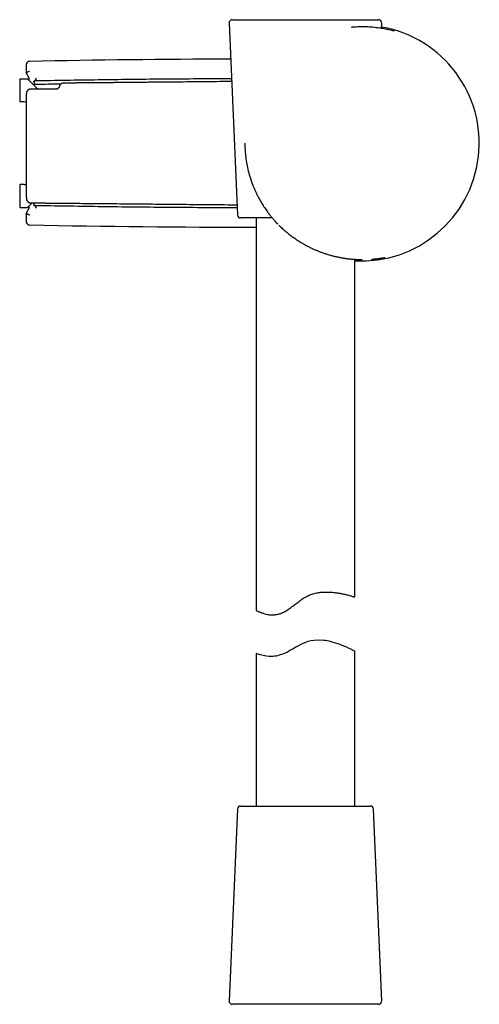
# Model space of a CAD drawing. Header units: millimetres. Extents: x 8 to 615, y 12 to 941.
# Tile 186 of 204: x 520 to 590, y 528 to 678. Entities that reach past the tile are written whole.
import ezdxf

# ---------------------------------------------------------------- set-up
doc = ezdxf.new("R2010")
doc.units = ezdxf.units.MM

msp = doc.modelspace()

# ---------------------------------------------------------------- linework, layer by layer
at = {"color": 7, "linetype": 'Continuous', "lineweight": 30}
for p, q in [((552.09, 678.02), (574.34, 678.02)), ((551.59, 677.5), (552.85, 648.3)), ((574.81, 676.68), (574.84, 677.5)), ((520.72, 671.17), (520.72, 669.92)), ((520.72, 671.17), (520.72, 671.17)), ((519.71, 669.01), (519.71, 665.51)), ((519.71, 669.01), (520.91, 669.01)), ((520.72, 669.92), (520.72, 669.92)), ((521.13, 669.1), (520.72, 669.92)), ((520.91, 669.01), (522.27, 667.66)), ((522.09, 668.14), (521.92, 668.14)), ((522.62, 667.51), (525.49, 667.51)), ((520.41, 665.51), (519.71, 665.51)), ((519.71, 652.91), (519.71, 649.41)), ((520.41, 652.91), (519.71, 652.91)), ((520.91, 649.41), (521.62, 650.12)), ((519.71, 649.41), (520.91, 649.41)), ((520.72, 648.51), (521.13, 649.33)), ((520.72, 648.51), (520.72, 647.25)), ((520.72, 648.51), (520.72, 648.51)), ((557.22, 649.04), (557.49, 648.67)), ((520.72, 647.25), (520.72, 647.25)), ((558.16, 647.82), (553.35, 647.82)), ((555.71, 647.82), (555.71, 588.03)), ((558.67, 647.24), (558.99, 646.9)), ((570.71, 590.08), (570.71, 641.52)), ((570.61, 590.1), (570.71, 590.08)), ((555.71, 581.46), (555.71, 558.22)), ((570.71, 558.22), (570.71, 581.82)), ((553.35, 558.22), (573.08, 558.22)), ((552.85, 557.74), (551.59, 528.54)), ((574.84, 528.54), (573.58, 557.74)), ((574.34, 528.02), (552.09, 528.02))]:
    msp.add_line(p, q, dxfattribs=at)
at = {"color": 7, "linetype": 'Continuous', "lineweight": 30, "flags": 128}
for points in [[(522.08, 668.16), (522.05, 668.21), (522.02, 668.27), (521.99, 668.32), (521.96, 668.36), (521.94, 668.41), (521.92, 668.45), (521.91, 668.49), (521.9, 668.52), (521.89, 668.55), (521.88, 668.58), (521.88, 668.6), (521.88, 668.62), (521.89, 668.64), (521.89, 668.66), (521.9, 668.67), (521.92, 668.68), (521.93, 668.68), (521.95, 668.69)], [(521.95, 649.74), (521.93, 649.74), (521.92, 649.75), (521.9, 649.76), (521.89, 649.77), (521.89, 649.79), (521.88, 649.8), (521.88, 649.83), (521.88, 649.85), (521.89, 649.88), (521.9, 649.91), (521.91, 649.94), (521.92, 649.98), (521.94, 650.02), (521.96, 650.06), (521.99, 650.11)], [(570.71, 581.82), (570.58, 581.89), (570.5, 581.94), (570.4, 581.99), (570.27, 582.05), (570.13, 582.13), (569.87, 582.25), (569.53, 582.41), (569.07, 582.6), (568.49, 582.83), (567.8, 583.06), (567.14, 583.25), (566.83, 583.32), (566.54, 583.38), (566.28, 583.43), (566.03, 583.46), (565.26, 583.5), (564.51, 583.46), (564.03, 583.38), (563.56, 583.27), (563.11, 583.11), (562.83, 582.99), (562.51, 582.83), (562.16, 582.65), (561.77, 582.43), (561.32, 582.17), (560.96, 581.96), (560.77, 581.85), (560.61, 581.76), (560.49, 581.69), (559.86, 581.4), (559.23, 581.19), (558.98, 581.13), (558.74, 581.08), (558.5, 581.05), (558.26, 581.02), (558.03, 581.02), (557.7, 581.03), (557.27, 581.07), (557.03, 581.11), (556.79, 581.15), (556.55, 581.2), (556.32, 581.26), (556.03, 581.35), (555.84, 581.41), (555.71, 581.46), (555.71, 581.46)]]:
    msp.add_lwpolyline(points, dxfattribs=at)
at = {"color": 7, "linetype": 'Continuous', "lineweight": 30}
for centre, radius, start, end in [((552.09, 677.52), 0.5, 90, 182.4813), ((574.34, 677.52), 0.5, 357.5187, 90), ((571.71, 659.21), 17.96, 266.8086, 80.0565), ((559.81, -1376.46), 2048.5, 90.22323, 91.07956), ((521.22, 671.17), 0.5, 91.0796, 179.9857), ((522.62, 668.01), 0.5, 225, 270), ((520.41, 665.01), 0.5, 51.4852, 90), ((520.41, 653.41), 0.5, 270, 308.4583), ((553.35, 648.32), 0.5, 182.4813, 270), ((521.22, 647.25), 0.5, 180.0143, 268.9204), ((559.81, 2694.89), 2048.5, 268.92044, 269.88558), ((553.35, 557.72), 0.5, 90, 177.5187), ((573.08, 557.72), 0.5, 2.4813, 90), ((552.09, 528.52), 0.5, 177.5187, 270), ((574.34, 528.52), 0.5, 270, 2.4813)]:
    msp.add_arc(centre, radius, start, end, dxfattribs=at)
for centre, major_axis, ratio, start_param, end_param in [((521.22, 670.13), (0.5, 0.207), 0.02456, 1.561166, 3.140627), ((521.12, 667.7), (0.01, 1.4), 0.0076, 5.608978, 6.268147), ((521.12, 650.73), (-0.01, 1.4), 0.0076, 3.156631, 3.8158)]:
    msp.add_ellipse(centre, major_axis=major_axis, ratio=ratio, start_param=start_param, end_param=end_param, dxfattribs=at)
for points, knots in [([(570.74, 676.9), (570.67, 676.89), (570.48, 676.88), (570.29, 676.87), (570.17, 676.85), (570.17, 676.85)], [0, 0, 0, 0, 0.376052, 0.996953, 1, 1, 1, 1]), ([(576.62, 676.31), (576.54, 676.33), (576.36, 676.37), (575.9, 676.48), (575.23, 676.62), (574.29, 676.77), (573.27, 676.89), (572.22, 676.93), (571.42, 676.94), (570.91, 676.9), (570.76, 676.89)], [0, 0, 0, 0, 0.108966, 0.23062, 0.390158, 0.549511, 0.711284, 0.832057, 0.950551, 1, 1, 1, 1]), ([(576.72, 676.29), (576.72, 676.29), (576.72, 676.29), (576.72, 676.29), (576.71, 676.29), (576.71, 676.29), (576.71, 676.29), (576.7, 676.29), (576.7, 676.29), (576.69, 676.3), (576.68, 676.3), (576.66, 676.3), (576.65, 676.31), (576.63, 676.31), (576.61, 676.32), (576.59, 676.32), (576.58, 676.32), (576.58, 676.32)], [0, 0, 0, 0, 0.022336, 0.073134, 0.116841, 0.160512, 0.205323, 0.251274, 0.298367, 0.3466, 0.451364, 0.557689, 0.660815, 0.767728, 0.870937, 0.970442, 1, 1, 1, 1]), ([(521.97, 668.69), (521.97, 668.69), (521.99, 668.69), (522.01, 668.71), (522.04, 668.74), (522.07, 668.78), (522.1, 668.83), (522.13, 668.88), (522.17, 668.95), (522.21, 669.02), (522.24, 669.07), (522.26, 669.1), (522.26, 669.1)], [0, 0, 0, 0, 0.10185, 0.206743, 0.308561, 0.4131, 0.519557, 0.628685, 0.743391, 0.861016, 0.992386, 1, 1, 1, 1]), ([(551.95, 669.02), (551.64, 669.02), (549.72, 669.01), (546.18, 668.99), (541.34, 668.96), (536.49, 668.91), (531.65, 668.84), (526.81, 668.77), (523.58, 668.72), (521.97, 668.69)], [0, 0, 0, 0, 0.031093, 0.192577, 0.354062, 0.515546, 0.677031, 0.838515, 1, 1, 1, 1]), ([(551.97, 668.6), (551.95, 668.6), (551.35, 668.59), (550.07, 668.58), (548.14, 668.56), (546.11, 668.54), (544.06, 668.52), (541.99, 668.5), (540.39, 668.49), (539.25, 668.48), (538.59, 668.47), (537.94, 668.47), (537.29, 668.46), (536.65, 668.45), (536.03, 668.45), (535.39, 668.44), (534.75, 668.44), (534.1, 668.43), (533.47, 668.42), (532.85, 668.42), (532.23, 668.41), (531.62, 668.41), (531.01, 668.4), (530.41, 668.4), (529.83, 668.39), (529.27, 668.38), (528.8, 668.38), (528.43, 668.38), (528.16, 668.37), (527.89, 668.37), (527.64, 668.37), (527.4, 668.37), (527.17, 668.36), (526.95, 668.36), (526.75, 668.36), (526.59, 668.36), (526.46, 668.36), (526.36, 668.36), (526.26, 668.34), (526.18, 668.32), (526.1, 668.28), (526.04, 668.25), (525.98, 668.2), (525.92, 668.15), (525.86, 668.08), (525.81, 668.01), (525.77, 667.92), (525.75, 667.84), (525.72, 667.77), (525.69, 667.7), (525.65, 667.64), (525.6, 667.59), (525.54, 667.54), (525.48, 667.51), (525.41, 667.48), (525.33, 667.46), (525.25, 667.45), (525.17, 667.45), (525.08, 667.45), (524.95, 667.45), (524.79, 667.45), (524.59, 667.45), (524.37, 667.45), (524.16, 667.45), (523.94, 667.45), (523.72, 667.45), (523.43, 667.45), (523.07, 667.45), (522.64, 667.45), (522.3, 667.45), (522.05, 667.45), (521.91, 667.45), (521.77, 667.45), (521.65, 667.45), (521.53, 667.45), (521.42, 667.46), (521.32, 667.45), (521.24, 667.43), (521.17, 667.41), (521.1, 667.38), (521.04, 667.35), (520.99, 667.31), (520.94, 667.27), (520.91, 667.23), (520.88, 667.2), (520.87, 667.18), (520.85, 667.17), (520.84, 667.15), (520.83, 667.14), (520.83, 667.12), (520.8, 667.09), (520.77, 667.03), (520.74, 666.93), (520.73, 666.84), (520.72, 666.74), (520.72, 666.63), (520.72, 666.52), (520.72, 666.41), (520.72, 666.26), (520.72, 666.07), (520.72, 665.83), (520.72, 665.58), (520.72, 665.3), (520.72, 665), (520.72, 664.69), (520.72, 664.36), (520.72, 664.01), (520.72, 663.65), (520.72, 663.28), (520.72, 662.89), (520.72, 662.48), (520.72, 662.06), (520.72, 661.63), (520.72, 661.18), (520.72, 660.72), (520.72, 660.27), (520.72, 659.83), (520.72, 659.41), (520.72, 658.97), (520.72, 658.54), (520.72, 658.12), (520.72, 657.69), (520.72, 657.24), (520.72, 656.77), (520.72, 656.32), (520.72, 655.86), (520.72, 655.38), (520.72, 654.89), (520.72, 654.42), (520.72, 653.96), (520.72, 653.53), (520.72, 653.13), (520.72, 652.77), (520.72, 652.45), (520.72, 652.14), (520.72, 651.84), (520.72, 651.59), (520.72, 651.38), (520.72, 651.22), (520.72, 651.06), (520.73, 650.92), (520.72, 650.81), (520.73, 650.72), (520.74, 650.64), (520.77, 650.56), (520.8, 650.5), (520.83, 650.43), (520.87, 650.38), (520.91, 650.33), (520.96, 650.29), (521.01, 650.25), (521.07, 650.21), (521.12, 650.18), (521.17, 650.16), (521.23, 650.14), (521.29, 650.13), (521.36, 650.12), (521.45, 650.12), (521.54, 650.12), (521.65, 650.12), (521.77, 650.11), (521.89, 650.11), (522.04, 650.11), (522.21, 650.11), (522.41, 650.11), (522.62, 650.11), (522.85, 650.1), (523.09, 650.1), (523.35, 650.1), (523.61, 650.1), (523.88, 650.09), (524.16, 650.09), (524.45, 650.09), (524.75, 650.09), (525.06, 650.08), (525.85, 650.08), (527.12, 650.06), (528.85, 650.05), (530.59, 650.03), (532.32, 650.02), (534.05, 650), (535.76, 649.98), (537.45, 649.97), (539.12, 649.95), (540.78, 649.94), (542.44, 649.92), (544.2, 649.9), (546.04, 649.89), (547.97, 649.87), (549.92, 649.85), (551.33, 649.84), (552.2, 649.83), (552.5, 649.83), (552.69, 649.82), (552.79, 649.82)], [0, 0, 0, 0, 0.000713, 0.022507, 0.04756, 0.072826, 0.098304, 0.123996, 0.1499, 0.158086, 0.166292, 0.174481, 0.182534, 0.190443, 0.19821, 0.205832, 0.214052, 0.222097, 0.22997, 0.237668, 0.245193, 0.252985, 0.260581, 0.267982, 0.275187, 0.282198, 0.289013, 0.292532, 0.295988, 0.299305, 0.302469, 0.30548, 0.308288, 0.310948, 0.313461, 0.315826, 0.317109, 0.318333, 0.319502, 0.320623, 0.321722, 0.32253, 0.323429, 0.324418, 0.325498, 0.326668, 0.327898, 0.328901, 0.329882, 0.330805, 0.33167, 0.332509, 0.333403, 0.334356, 0.335282, 0.336257, 0.337281, 0.338334, 0.339437, 0.340587, 0.342969, 0.345529, 0.348166, 0.350843, 0.35356, 0.356317, 0.359115, 0.364348, 0.369716, 0.375219, 0.377103, 0.378883, 0.380559, 0.382132, 0.383602, 0.384968, 0.386211, 0.387216, 0.388144, 0.388993, 0.389764, 0.390671, 0.391439, 0.392068, 0.392542, 0.392888, 0.393115, 0.393318, 0.393523, 0.39373, 0.393938, 0.39511, 0.396276, 0.397484, 0.398738, 0.400051, 0.401407, 0.402806, 0.404249, 0.407012, 0.409944, 0.413045, 0.416554, 0.420258, 0.424155, 0.428245, 0.43253, 0.437008, 0.44168, 0.446546, 0.451605, 0.456859, 0.462207, 0.467741, 0.473463, 0.479372, 0.484532, 0.489826, 0.49524, 0.500593, 0.505836, 0.510969, 0.516878, 0.522634, 0.528237, 0.533688, 0.539978, 0.546052, 0.551909, 0.55755, 0.562974, 0.568182, 0.572323, 0.576316, 0.580161, 0.583859, 0.587409, 0.589552, 0.591638, 0.59363, 0.595496, 0.596669, 0.597768, 0.598811, 0.5998, 0.600732, 0.601609, 0.60243, 0.603195, 0.603904, 0.604863, 0.605704, 0.606452, 0.607106, 0.607754, 0.608491, 0.609442, 0.610517, 0.61172, 0.613041, 0.614481, 0.61604, 0.617717, 0.619988, 0.622445, 0.625089, 0.627919, 0.630936, 0.634139, 0.637529, 0.6408, 0.644228, 0.647812, 0.651553, 0.655451, 0.659481, 0.681074, 0.702526, 0.724223, 0.745773, 0.767176, 0.788433, 0.809543, 0.830133, 0.850709, 0.87142, 0.892267, 0.916121, 0.94015, 0.964353, 0.988732, 0.992649, 0.996571, 1, 1, 1, 1]), ([(521.92, 668.14), (521.91, 668.14), (521.88, 668.14), (521.86, 668.12), (521.84, 668.1), (521.84, 668.09)], [0, 0, 0, 0, 0.368145, 0.734672, 1, 1, 1, 1]), ([(522.08, 668.16), (522.08, 668.16), (522.08, 668.16), (522.06, 668.15), (522.03, 668.15), (521.98, 668.15), (521.94, 668.14), (521.92, 668.14)], [0, 0, 0, 0, 0.1811467, 0.364323, 0.5525462, 0.7420309, 1, 1, 1, 1]), ([(521.97, 668.69), (521.96, 668.69), (521.96, 668.69), (521.95, 668.69), (521.95, 668.69)], [0, 0, 0, 0, 0.495728, 1, 1, 1, 1]), ([(525.99, 668.21), (525.71, 668.21), (524.92, 668.19), (523.62, 668.17), (522.6, 668.15), (522.09, 668.14)], [0, 0, 0, 0, 0.215746, 0.605804, 1, 1, 1, 1]), ([(553.99, 659.19), (554, 658.88), (554.01, 658.24), (554.09, 657.27), (554.23, 656.25), (554.44, 655.21), (554.73, 654.13), (554.98, 653.42), (555.1, 653.05)], [0, 0, 0, 0, 0.147222, 0.301896, 0.464293, 0.634646, 0.813158, 1, 1, 1, 1]), ([(555.1, 653.05), (555.14, 652.95), (555.2, 652.79), (555.27, 652.64), (555.29, 652.58)], [0, 0, 0, 0, 0.62446, 1, 1, 1, 1]), ([(555.29, 652.57), (555.36, 652.42), (555.49, 652.1), (555.7, 651.64), (555.93, 651.18), (556.15, 650.76), (556.36, 650.38), (556.57, 650.03), (556.78, 649.69), (556.93, 649.47), (557.01, 649.35)], [0, 0, 0, 0, 0.1405622, 0.2807982, 0.4208024, 0.5606783, 0.6705672, 0.7805101, 0.8905747, 1, 1, 1, 1]), ([(521.95, 649.74), (521.95, 649.74), (521.96, 649.74), (521.96, 649.74), (521.97, 649.74)], [0, 0, 0, 0, 0.495635, 1, 1, 1, 1]), ([(521.97, 649.74), (523.58, 649.71), (526.81, 649.66), (531.65, 649.58), (536.49, 649.52), (541.34, 649.47), (546.18, 649.44), (550, 649.41), (552.21, 649.41), (552.8, 649.4)], [0, 0, 0, 0, 0.157033, 0.314067, 0.4711, 0.628134, 0.785167, 0.942201, 1, 1, 1, 1]), ([(522.26, 649.32), (522.26, 649.33), (522.25, 649.33), (522.24, 649.35), (522.23, 649.38), (522.2, 649.42), (522.17, 649.48), (522.13, 649.54), (522.1, 649.6), (522.07, 649.65), (522.04, 649.69), (522.01, 649.72), (521.99, 649.74), (521.97, 649.74), (521.97, 649.74)], [0, 0, 0, 0, 0.007724, 0.040299, 0.073125, 0.139251, 0.253946, 0.371507, 0.477965, 0.587025, 0.688845, 0.793319, 0.895159, 1, 1, 1, 1]), ([(520.72, 648.51), (520.72, 648.51), (520.72, 648.5), (520.74, 648.49), (520.77, 648.48), (520.81, 648.46), (520.86, 648.44), (520.92, 648.41), (521, 648.38), (521.07, 648.35), (521.15, 648.32), (521.19, 648.3), (521.22, 648.29), (521.22, 648.29)], [0, 0, 0, 0, 0.095312, 0.193476, 0.288767, 0.386672, 0.485005, 0.585831, 0.698821, 0.815108, 0.903606, 0.993525, 1, 1, 1, 1]), ([(557.01, 649.35), (557.01, 649.35), (557.08, 649.24), (557.15, 649.14), (557.22, 649.04)], [0, 0, 0, 0, 0.030242, 1, 1, 1, 1]), ([(557.54, 648.6), (557.62, 648.5), (557.79, 648.28), (558.06, 647.94), (558.35, 647.59), (558.55, 647.37), (558.65, 647.26)], [0, 0, 0, 0, 0.211778, 0.480461, 0.749281, 1, 1, 1, 1]), ([(559.14, 646.76), (559.19, 646.71), (559.32, 646.57), (559.55, 646.36), (559.83, 646.1), (560.1, 645.86), (560.37, 645.63), (560.64, 645.41), (560.9, 645.21), (561.16, 645.01), (561.44, 644.81), (561.72, 644.61), (562.02, 644.41), (562.31, 644.22), (562.6, 644.05), (562.88, 643.88), (563.15, 643.73), (563.4, 643.59), (563.65, 643.46), (563.89, 643.34), (564.12, 643.23), (564.35, 643.12), (564.56, 643.02), (564.77, 642.93), (565.01, 642.83), (565.29, 642.72), (565.61, 642.6), (565.93, 642.48), (566.23, 642.38), (566.51, 642.29), (566.75, 642.22), (567, 642.14), (567.25, 642.08), (567.5, 642.01), (567.75, 641.95), (568.01, 641.9), (568.25, 641.84), (568.49, 641.8), (568.72, 641.76), (568.93, 641.72), (569.12, 641.69), (569.29, 641.66), (569.44, 641.64), (569.58, 641.62), (569.72, 641.61), (569.86, 641.59), (570, 641.58), (570.16, 641.56), (570.33, 641.55), (570.51, 641.53), (570.7, 641.52), (570.9, 641.51), (571.11, 641.5), (571.32, 641.49), (571.46, 641.49), (571.52, 641.48)], [0, 0, 0, 0, 0.013355, 0.039574, 0.065224, 0.090299, 0.114798, 0.138297, 0.161238, 0.183621, 0.205448, 0.23071, 0.25519, 0.278894, 0.301826, 0.323993, 0.3454, 0.36513, 0.384175, 0.402541, 0.420225, 0.437167, 0.453359, 0.468813, 0.483737, 0.50736, 0.531287, 0.555536, 0.580128, 0.598244, 0.616563, 0.635096, 0.653833, 0.672765, 0.691878, 0.710541, 0.730075, 0.748562, 0.765997, 0.78238, 0.797709, 0.810733, 0.82289, 0.834182, 0.844724, 0.855689, 0.867392, 0.879833, 0.89437, 0.909799, 0.926119, 0.943327, 0.961424, 0.981584, 1, 1, 1, 1]), ([(571.52, 641.48), (571.53, 641.48), (571.61, 641.48), (571.72, 641.48), (571.82, 641.48), (571.85, 641.48)], [0, 0, 0, 0, 0.074173, 0.744463, 1, 1, 1, 1]), ([(573.28, 641.54), (573.33, 641.54), (573.45, 641.55), (573.63, 641.56), (573.82, 641.58), (574.01, 641.6), (574.18, 641.62), (574.35, 641.64), (574.5, 641.66), (574.63, 641.68), (574.73, 641.7), (574.81, 641.71), (574.89, 641.72), (574.96, 641.73), (575.01, 641.74), (575.07, 641.75), (575.11, 641.75), (575.15, 641.76), (575.19, 641.77), (575.22, 641.77), (575.25, 641.78), (575.27, 641.78), (575.28, 641.78), (575.29, 641.78), (575.29, 641.78), (575.29, 641.78), (575.29, 641.78)], [0, 0, 0, 0, 0.042933, 0.104277, 0.16621, 0.228867, 0.292298, 0.356512, 0.421515, 0.487315, 0.529849, 0.572715, 0.615068, 0.655498, 0.693988, 0.730543, 0.765166, 0.801026, 0.834557, 0.865962, 0.898306, 0.932626, 0.949566, 0.967077, 0.985806, 1, 1, 1, 1]), ([(555.72, 588.03), (555.72, 588.03), (555.71, 588.04), (555.77, 588), (555.88, 587.95), (556.03, 587.87), (556.23, 587.79), (556.54, 587.66), (556.95, 587.53), (557.39, 587.43), (557.72, 587.37), (557.99, 587.34), (558.35, 587.34), (558.86, 587.39), (559.48, 587.56), (560.07, 587.83), (560.66, 588.22), (561.26, 588.66), (561.88, 589.14), (562.49, 589.62), (563.14, 590.04), (563.83, 590.38), (564.53, 590.61), (565.22, 590.76), (565.9, 590.82), (566.61, 590.83), (567.22, 590.8), (567.67, 590.75), (567.99, 590.71), (568.38, 590.64), (568.91, 590.55), (569.41, 590.44), (569.8, 590.34), (570.07, 590.27), (570.3, 590.2), (570.49, 590.14), (570.57, 590.11), (570.61, 590.1)], [0, 0, 0, 0, 0.009184, 0.039715, 0.072303, 0.095207, 0.119066, 0.151234, 0.193979, 0.22544, 0.245614, 0.257708, 0.275519, 0.309235, 0.34097, 0.371451, 0.401144, 0.437252, 0.470331, 0.503696, 0.537436, 0.570188, 0.602446, 0.632847, 0.662385, 0.695417, 0.732108, 0.75276, 0.766648, 0.784717, 0.819654, 0.86399, 0.892878, 0.918096, 0.941414, 0.97283, 1, 1, 1, 1])]:
    msp.add_open_spline(points, degree=3, knots=knots, dxfattribs=at)

doc.saveas('drawing.dxf')
